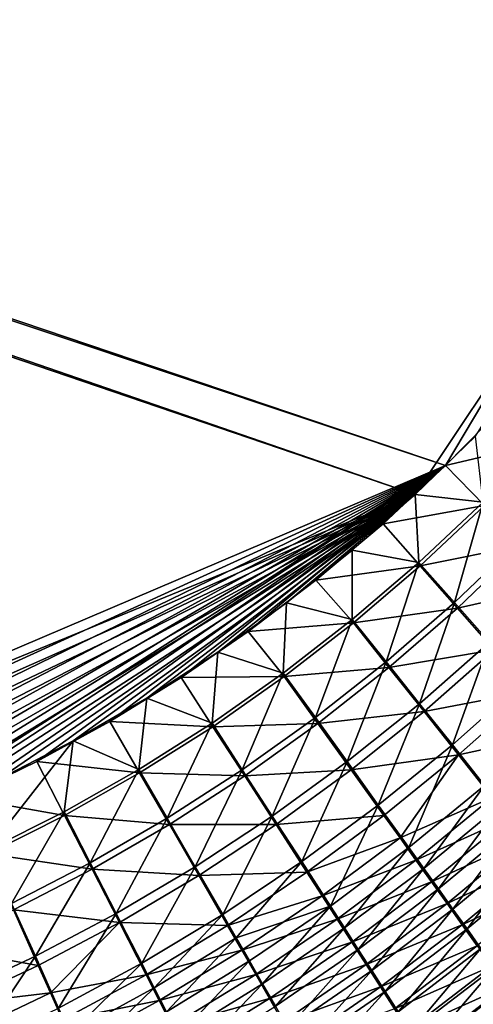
# Model space of a CAD drawing. Header units: metres. Extents: x -900 to 900, y -400 to 400.
# Tile 173 of 249: x 488 to 522, y -229 to -155. Entities that reach past the tile are written whole.
import ezdxf

# ---------------------------------------------------------------- set-up
doc = ezdxf.new("R2010")
doc.units = ezdxf.units.M

msp = doc.modelspace()

# ---------------------------------------------------------------- linework, layer by layer
at = {"layer": 'top'}
for points in [[(62.795345, -35.507481, -500.496002), (518.09021, -190.658234, -490.42038), (63.257637, -33.784927, -500.496002)], [(63.320282, -33.791721, -503.495331), (520.393921, -188.45813, -493.390167), (62.851711, -35.5509, -503.495331)], [(518.09021, -190.658234, -490.42038), (553.106445, -138.14418, -490.004761), (63.257637, -33.784927, -500.496002)], [(556.825012, -127.259506, -492.974121), (520.393921, -188.45813, -493.390167), (63.320282, -33.791721, -503.495331)], [(437.279114, -223.842056, -491.717743), (518.09021, -190.658234, -490.42038), (62.795345, -35.507481, -500.496002)], [(520.393921, -188.45813, -493.390167), (437.335358, -223.870071, -494.717072), (62.851711, -35.5509, -503.495331)], [(524.940674, -183.805832, -493.330048), (520.393921, -188.45813, -493.390167), (556.825012, -127.259506, -492.974121)], [(518.09021, -190.658234, -490.42038), (522.644226, -186.225739, -490.359344), (553.106445, -138.14418, -490.004761)], [(520.393921, -188.45813, -493.390167), (524.940674, -183.805832, -493.330048), (527.994629, -186.666229, -493.109589)], [(522.644226, -186.225739, -490.359344), (518.09021, -190.658234, -490.42038), (523.226501, -191.224335, -490.177795)], [(523.337769, -191.477264, -493.167603), (520.393921, -188.45813, -493.390167), (527.994629, -186.666229, -493.109589)], [(520.393921, -188.45813, -493.390167), (443.166534, -223.71463, -494.609009), (437.335358, -223.870071, -494.717072)], [(449.004364, -223.236893, -494.503418), (443.166534, -223.71463, -494.609009), (520.393921, -188.45813, -493.390167)], [(454.836853, -222.438812, -494.400391), (449.004364, -223.236893, -494.503418), (520.393921, -188.45813, -493.390167)], [(520.393921, -188.45813, -493.390167), (460.693512, -221.313553, -494.299286), (454.836853, -222.438812, -494.400391)], [(466.576263, -219.852722, -494.200043), (460.693512, -221.313553, -494.299286), (520.393921, -188.45813, -493.390167)], [(472.374176, -218.08316, -494.10437), (466.576263, -219.852722, -494.200043), (520.393921, -188.45813, -493.390167)], [(520.393921, -188.45813, -493.390167), (476.113892, -216.763931, -494.043793), (472.374176, -218.08316, -494.10437)], [(478.14621, -215.987137, -494.01123), (476.113892, -216.763931, -494.043793), (520.393921, -188.45813, -493.390167)], [(483.842773, -213.578735, -493.921265), (478.14621, -215.987137, -494.01123), (520.393921, -188.45813, -493.390167)], [(520.393921, -188.45813, -493.390167), (489.451599, -210.861404, -493.834564), (483.842773, -213.578735, -493.921265)], [(494.963257, -207.837082, -493.75119), (489.451599, -210.861404, -493.834564), (520.393921, -188.45813, -493.390167)], [(500.363434, -204.511017, -493.671234), (494.963257, -207.837082, -493.75119), (520.393921, -188.45813, -493.390167)], [(520.393921, -188.45813, -493.390167), (505.455383, -201.020493, -493.597443), (500.363434, -204.511017, -493.671234)], [(510.556488, -197.147537, -493.525055), (505.455383, -201.020493, -493.597443), (520.393921, -188.45813, -493.390167)], [(515.65564, -192.85997, -493.454346), (510.556488, -197.147537, -493.525055), (520.393921, -188.45813, -493.390167)], [(515.65564, -192.85997, -493.454346), (520.393921, -188.45813, -493.390167), (523.337769, -191.477264, -493.167603)], [(437.279114, -223.842056, -491.717743), (443.575165, -223.660156, -491.601166), (518.09021, -190.658234, -490.42038)], [(443.575165, -223.660156, -491.601166), (449.858368, -223.102371, -491.487854), (518.09021, -190.658234, -490.42038)], [(518.09021, -190.658234, -490.42038), (449.858368, -223.102371, -491.487854), (456.117004, -222.172226, -491.377808)], [(456.117004, -222.172226, -491.377808), (462.338409, -220.873459, -491.271118), (518.09021, -190.658234, -490.42038)], [(462.338409, -220.873459, -491.271118), (468.505676, -219.215271, -491.167877), (518.09021, -190.658234, -490.42038)], [(518.09021, -190.658234, -490.42038), (468.505676, -219.215271, -491.167877), (474.59726, -217.213058, -491.068268)], [(474.59726, -217.213058, -491.068268), (480.591248, -214.882462, -490.972443), (518.09021, -190.658234, -490.42038)], [(480.591248, -214.882462, -490.972443), (486.46582, -212.239212, -490.880554), (518.09021, -190.658234, -490.42038)], [(518.09021, -190.658234, -490.42038), (486.46582, -212.239212, -490.880554), (492.199188, -209.298965, -490.792816)], [(492.199188, -209.298965, -490.792816), (497.76944, -206.077408, -490.709351), (518.09021, -190.658234, -490.42038)], [(497.76944, -206.077408, -490.709351), (503.154877, -202.590195, -490.63031), (518.09021, -190.658234, -490.42038)], [(518.09021, -190.658234, -490.42038), (503.154877, -202.590195, -490.63031), (508.340515, -198.850876, -490.555847)], [(508.340515, -198.850876, -490.555847), (513.320618, -194.870087, -490.48587), (518.09021, -190.658234, -490.42038)], [(518.09021, -190.658234, -490.42038), (513.320618, -194.870087, -490.48587), (518.372864, -195.790604, -490.239655)], [(523.226501, -191.224335, -490.177795), (518.09021, -190.658234, -490.42038), (518.372864, -195.790604, -490.239655)], [(518.471558, -196.050323, -493.229462), (515.65564, -192.85997, -493.454346), (523.337769, -191.477264, -493.167603)], [(521.053833, -198.828476, -489.747498), (523.226501, -191.224335, -490.177795), (518.372864, -195.790604, -490.239655)], [(523.337769, -191.477264, -493.167603), (526.270569, -194.498108, -492.65921), (518.471558, -196.050323, -493.229462)], [(523.226501, -191.224335, -490.177795), (521.053833, -198.828476, -489.747498), (526.021057, -194.097519, -489.693878)], [(510.556488, -197.147537, -493.525055), (515.65564, -192.85997, -493.454346), (518.471558, -196.050323, -493.229462)], [(526.270569, -194.498108, -492.65921), (521.284912, -199.244263, -492.712402), (518.471558, -196.050323, -493.229462)], [(526.021057, -194.097519, -489.693878), (521.053833, -198.828476, -489.747498), (523.706848, -201.839066, -488.980408)], [(526.270569, -194.498108, -492.65921), (529.173706, -197.49234, -491.867981), (521.284912, -199.244263, -492.712402)], [(513.320618, -194.870087, -490.48587), (508.340515, -198.850876, -490.555847), (513.325134, -200.108536, -490.305237)], [(518.372864, -195.790604, -490.239655), (513.320618, -194.870087, -490.48587), (513.325134, -200.108536, -490.305237)], [(515.885315, -203.311935, -489.80365), (518.372864, -195.790604, -490.239655), (513.325134, -200.108536, -490.305237)], [(515.885315, -203.311935, -489.80365), (521.053833, -198.828476, -489.747498), (518.372864, -195.790604, -490.239655)], [(513.411926, -200.373917, -493.294983), (510.556488, -197.147537, -493.525055), (518.471558, -196.050323, -493.229462)], [(518.471558, -196.050323, -493.229462), (521.284912, -199.244263, -492.712402), (513.411926, -200.373917, -493.294983)], [(505.455383, -201.020493, -493.597443), (510.556488, -197.147537, -493.525055), (513.411926, -200.373917, -493.294983)], [(529.173706, -197.49234, -491.867981), (524.068848, -202.40947, -491.906433), (521.284912, -199.244263, -492.712402)], [(508.340515, -198.850876, -490.555847), (503.154877, -202.590195, -490.63031), (508.098907, -204.16658, -490.374359)], [(513.325134, -200.108536, -490.305237), (508.340515, -198.850876, -490.555847), (508.098907, -204.16658, -490.374359)], [(518.417847, -206.485901, -489.020477), (521.053833, -198.828476, -489.747498), (515.885315, -203.311935, -489.80365)], [(521.053833, -198.828476, -489.747498), (518.417847, -206.485901, -489.020477), (523.706848, -201.839066, -488.980408)], [(521.284912, -199.244263, -492.712402), (516.098083, -203.74176, -492.767975), (513.411926, -200.373917, -493.294983)], [(521.284912, -199.244263, -492.712402), (524.068848, -202.40947, -491.906433), (516.098083, -203.74176, -492.767975)], [(508.174469, -204.436523, -493.364075), (505.455383, -201.020493, -493.597443), (513.411926, -200.373917, -493.294983)], [(510.530212, -207.53627, -489.862061), (513.325134, -200.108536, -490.305237), (508.098907, -204.16658, -490.374359)], [(513.411926, -200.373917, -493.294983), (516.098083, -203.74176, -492.767975), (508.174469, -204.436523, -493.364075)], [(510.530212, -207.53627, -489.862061), (515.885315, -203.311935, -489.80365), (513.325134, -200.108536, -490.305237)], [(500.363434, -204.511017, -493.671234), (505.455383, -201.020493, -493.597443), (508.174469, -204.436523, -493.364075)], [(523.706848, -201.839066, -488.980408), (518.417847, -206.485901, -489.020477), (520.908264, -209.61235, -487.958862)], [(523.706848, -201.839066, -488.980408), (520.908264, -209.61235, -487.958862), (526.317078, -204.805618, -487.941284)], [(503.154877, -202.590195, -490.63031), (497.76944, -206.077408, -490.709351), (502.709717, -207.95314, -490.44693)], [(508.098907, -204.16658, -490.374359), (503.154877, -202.590195, -490.63031), (502.709717, -207.95314, -490.44693)], [(524.068848, -202.40947, -491.906433), (518.75531, -207.078659, -491.945099), (516.098083, -203.74176, -492.767975)], [(524.068848, -202.40947, -491.906433), (526.807922, -205.528397, -490.814636), (518.75531, -207.078659, -491.945099)], [(512.934387, -210.874207, -489.060669), (515.885315, -203.311935, -489.80365), (510.530212, -207.53627, -489.862061)], [(512.934387, -210.874207, -489.060669), (518.417847, -206.485901, -489.020477), (515.885315, -203.311935, -489.80365)], [(505.003479, -211.489868, -489.922516), (508.098907, -204.16658, -490.374359), (502.709717, -207.95314, -490.44693)], [(505.003479, -211.489868, -489.922516), (510.530212, -207.53627, -489.862061), (508.098907, -204.16658, -490.374359)], [(516.098083, -203.74176, -492.767975), (510.725159, -207.97908, -492.825745), (508.174469, -204.436523, -493.364075)], [(516.098083, -203.74176, -492.767975), (518.75531, -207.078659, -491.945099), (510.725159, -207.97908, -492.825745)], [(494.963257, -207.837082, -493.75119), (500.363434, -204.511017, -493.671234), (502.775055, -208.226654, -493.436523)], [(502.775055, -208.226654, -493.436523), (500.363434, -204.511017, -493.671234), (508.174469, -204.436523, -493.364075)], [(508.174469, -204.436523, -493.364075), (510.725159, -207.97908, -492.825745), (502.775055, -208.226654, -493.436523)], [(526.317078, -204.805618, -487.941284), (520.908264, -209.61235, -487.958862), (523.342773, -212.673996, -486.622711)], [(526.807922, -205.528397, -490.814636), (521.368347, -210.36557, -490.82962), (518.75531, -207.078659, -491.945099)], [(526.807922, -205.528397, -490.814636), (529.487183, -208.584152, -489.441071), (521.368347, -210.36557, -490.82962)], [(497.76944, -206.077408, -490.709351), (492.199188, -209.298965, -490.792816), (497.173157, -211.45665, -490.522797)], [(502.709717, -207.95314, -490.44693), (497.76944, -206.077408, -490.709351), (497.173157, -211.45665, -490.522797)], [(518.75531, -207.078659, -491.945099), (513.247314, -211.488235, -491.983673), (510.725159, -207.97908, -492.825745)], [(515.29718, -214.160858, -487.97345), (518.417847, -206.485901, -489.020477), (512.934387, -210.874207, -489.060669)], [(518.75531, -207.078659, -491.945099), (521.368347, -210.36557, -490.82962), (513.247314, -211.488235, -491.983673)], [(518.417847, -206.485901, -489.020477), (515.29718, -214.160858, -487.97345), (520.908264, -209.61235, -487.958862)], [(489.451599, -210.861404, -493.834564), (494.963257, -207.837082, -493.75119), (497.229431, -211.732849, -493.512238)], [(497.229431, -211.732849, -493.512238), (494.963257, -207.837082, -493.75119), (502.775055, -208.226654, -493.436523)], [(507.270508, -214.99231, -489.100555), (510.530212, -207.53627, -489.862061), (505.003479, -211.489868, -489.922516)], [(507.270508, -214.99231, -489.100555), (512.934387, -210.874207, -489.060669), (510.530212, -207.53627, -489.862061)], [(502.709717, -207.95314, -490.44693), (497.173157, -211.45665, -490.522797), (499.319855, -215.161087, -489.984772)], [(502.775055, -208.226654, -493.436523), (505.181091, -211.944672, -492.885468), (497.229431, -211.732849, -493.512238)], [(499.319855, -215.161087, -489.984772), (505.003479, -211.489868, -489.922516), (502.709717, -207.95314, -490.44693)], [(510.725159, -207.97908, -492.825745), (505.181091, -211.944672, -492.885468), (502.775055, -208.226654, -493.436523)], [(510.725159, -207.97908, -492.825745), (513.247314, -211.488235, -491.983673), (505.181091, -211.944672, -492.885468)], [(529.487183, -208.584152, -489.441071), (523.922668, -213.584335, -489.425659), (521.368347, -210.36557, -490.82962)], [(492.199188, -209.298965, -490.792816), (485.720184, -217.568359, -490.683807), (491.504791, -214.665543, -490.601807)], [(492.199188, -209.298965, -490.792816), (486.46582, -212.239212, -490.880554), (485.720184, -217.568359, -490.683807)], [(497.173157, -211.45665, -490.522797), (492.199188, -209.298965, -490.792816), (491.504791, -214.665543, -490.601807)], [(520.908264, -209.61235, -487.958862), (515.29718, -214.160858, -487.97345), (517.605164, -217.377563, -486.604584)], [(520.908264, -209.61235, -487.958862), (517.605164, -217.377563, -486.604584), (523.342773, -212.673996, -486.622711)], [(483.842773, -213.578735, -493.921265), (489.451599, -210.861404, -493.834564), (491.553375, -214.943558, -493.591034)], [(491.553375, -214.943558, -493.591034), (489.451599, -210.861404, -493.834564), (497.229431, -211.732849, -493.512238)], [(509.497131, -218.439377, -487.984497), (512.934387, -210.874207, -489.060669), (507.270508, -214.99231, -489.100555)], [(509.497131, -218.439377, -487.984497), (515.29718, -214.160858, -487.97345), (512.934387, -210.874207, -489.060669)], [(521.368347, -210.36557, -490.82962), (515.726074, -214.943451, -490.841248), (513.247314, -211.488235, -491.983673)], [(515.726074, -214.943451, -490.841248), (521.368347, -210.36557, -490.82962), (516.944641, -216.644531, -490.158569)], [(521.368347, -210.36557, -490.82962), (523.922668, -213.584335, -489.425659), (516.944641, -216.644531, -490.158569)], [(497.173157, -211.45665, -490.522797), (491.504791, -214.665543, -490.601807), (493.494232, -218.53833, -490.048676)], [(497.173157, -211.45665, -490.522797), (493.494232, -218.53833, -490.048676), (499.319855, -215.161087, -489.984772)], [(501.44043, -218.828506, -489.139771), (505.003479, -211.489868, -489.922516), (499.319855, -215.161087, -489.984772)], [(501.44043, -218.828506, -489.139771), (507.270508, -214.99231, -489.100555), (505.003479, -211.489868, -489.922516)], [(513.247314, -211.488235, -491.983673), (507.559082, -215.626602, -492.021729), (505.181091, -211.944672, -492.885468)], [(513.247314, -211.488235, -491.983673), (515.726074, -214.943451, -490.841248), (507.559082, -215.626602, -492.021729)], [(497.229431, -211.732849, -493.512238), (499.480896, -215.626953, -492.946869), (491.553375, -214.943558, -493.591034)], [(505.181091, -211.944672, -492.885468), (499.480896, -215.626953, -492.946869), (497.229431, -211.732849, -493.512238)], [(505.181091, -211.944672, -492.885468), (507.559082, -215.626602, -492.021729), (499.480896, -215.626953, -492.946869)], [(523.342773, -212.673996, -486.622711), (517.605164, -217.377563, -486.604584), (518.735107, -218.954834, -485.816986)], [(523.342773, -212.673996, -486.622711), (518.735107, -218.954834, -485.816986), (524.535461, -214.176041, -485.854034)], [(485.762665, -217.847473, -493.672791), (483.842773, -213.578735, -493.921265), (491.553375, -214.943558, -493.591034)], [(523.922668, -213.584335, -489.425659), (518.147278, -218.325073, -489.402832), (516.944641, -216.644531, -490.158569)], [(523.922668, -213.584335, -489.425659), (525.174011, -215.163422, -488.617981), (518.147278, -218.325073, -489.402832)], [(511.670197, -221.810867, -486.578735), (515.29718, -214.160858, -487.97345), (509.497131, -218.439377, -487.984497)], [(515.29718, -214.160858, -487.97345), (511.670197, -221.810867, -486.578735), (517.605164, -217.377563, -486.604584)], [(524.535461, -214.176041, -485.854034), (518.735107, -218.954834, -485.816986), (519.84729, -220.508972, -484.962097)], [(524.535461, -214.176041, -485.854034), (519.84729, -220.508972, -484.962097), (525.710022, -215.656631, -485.019714)], [(491.504791, -214.665543, -490.601807), (485.720184, -217.568359, -490.683807), (487.541382, -221.610062, -490.113922)], [(491.553375, -214.943558, -493.591034), (493.639526, -219.014404, -493.009796), (485.762665, -217.847473, -493.672791)], [(491.504791, -214.665543, -490.601807), (487.541382, -221.610062, -490.113922), (493.494232, -218.53833, -490.048676)], [(499.480896, -215.626953, -492.946869), (493.639526, -219.014404, -493.009796), (491.553375, -214.943558, -493.591034)], [(499.319855, -215.161087, -489.984772), (493.494232, -218.53833, -490.048676), (495.45816, -222.371109, -489.178009)], [(495.45816, -222.371109, -489.178009), (501.44043, -218.828506, -489.139771), (499.319855, -215.161087, -489.984772)], [(503.521576, -222.436081, -487.991394), (507.270508, -214.99231, -489.100555), (501.44043, -218.828506, -489.139771)], [(503.521576, -222.436081, -487.991394), (509.497131, -218.439377, -487.984497), (507.270508, -214.99231, -489.100555)], [(515.726074, -214.943451, -490.841248), (509.894653, -219.25029, -490.848938), (507.559082, -215.626602, -492.021729)], [(509.894653, -219.25029, -490.848938), (515.726074, -214.943451, -490.841248), (516.944641, -216.644531, -490.158569)], [(525.174011, -215.163422, -488.617981), (519.332642, -219.9832, -488.575195), (518.147278, -218.325073, -489.402832)], [(525.174011, -215.163422, -488.617981), (526.406311, -216.719971, -487.741302), (519.332642, -219.9832, -488.575195)], [(499.480896, -215.626953, -492.946869), (501.704865, -219.482132, -492.058899), (493.639526, -219.014404, -493.009796)], [(507.559082, -215.626602, -492.021729), (501.704865, -219.482132, -492.058899), (499.480896, -215.626953, -492.946869)], [(507.559082, -215.626602, -492.021729), (509.894653, -219.25029, -490.848938), (501.704865, -219.482132, -492.058899)], [(525.710022, -215.656631, -485.019714), (519.84729, -220.508972, -484.962097), (520.940369, -222.038162, -484.041016)], [(525.710022, -215.656631, -485.019714), (520.940369, -222.038162, -484.041016), (526.865051, -217.11412, -484.120789)], [(516.944641, -216.644531, -490.158569), (511.042084, -221.033463, -490.147858), (509.894653, -219.25029, -490.848938)], [(516.944641, -216.644531, -490.158569), (518.147278, -218.325073, -489.402832), (511.042084, -221.033463, -490.147858)], [(526.406311, -216.719971, -487.741302), (520.49939, -221.616989, -487.67688), (519.332642, -219.9832, -488.575195)], [(526.406311, -216.719971, -487.741302), (527.618103, -218.252213, -486.796753), (520.49939, -221.616989, -487.67688)], [(517.605164, -217.377563, -486.604584), (511.670197, -221.810867, -486.578735), (512.733276, -223.463058, -485.769806)], [(517.605164, -217.377563, -486.604584), (512.733276, -223.463058, -485.769806), (518.735107, -218.954834, -485.816986)], [(526.865051, -217.11412, -484.120789), (520.940369, -222.038162, -484.041016), (522.013123, -223.540604, -483.054932)], [(526.865051, -217.11412, -484.120789), (522.013123, -223.540604, -483.054932), (527.999268, -218.546814, -483.158325)], [(493.639526, -219.014404, -493.009796), (487.672058, -222.095596, -493.073944), (485.762665, -217.847473, -493.672791)], [(518.147278, -218.325073, -489.402832), (512.174011, -222.794479, -489.371674), (511.042084, -221.033463, -490.147858)], [(518.147278, -218.325073, -489.402832), (519.332642, -219.9832, -488.575195), (512.174011, -222.794479, -489.371674)], [(527.618103, -218.252213, -486.796753), (521.646057, -223.224533, -486.709045), (520.49939, -221.616989, -487.67688)], [(527.618103, -218.252213, -486.796753), (528.808105, -219.758362, -485.785461), (521.646057, -223.224533, -486.709045)], [(487.541382, -221.610062, -490.113922), (489.337891, -225.608505, -489.214813), (493.494232, -218.53833, -490.048676)], [(493.639526, -219.014404, -493.009796), (495.698914, -223.043167, -492.094818), (487.672058, -222.095596, -493.073944)], [(493.494232, -218.53833, -490.048676), (489.337891, -225.608505, -489.214813), (495.45816, -222.371109, -489.178009)], [(501.704865, -219.482132, -492.058899), (495.698914, -223.043167, -492.094818), (493.639526, -219.014404, -493.009796)], [(497.383942, -226.13916, -487.993622), (501.44043, -218.828506, -489.139771), (495.45816, -222.371109, -489.178009)], [(497.383942, -226.13916, -487.993622), (503.521576, -222.436081, -487.991394), (501.44043, -218.828506, -489.139771)], [(504.543335, -224.210403, -487.304718), (509.497131, -218.439377, -487.984497), (503.521576, -222.436081, -487.991394)], [(504.543335, -224.210403, -487.304718), (511.670197, -221.810867, -486.578735), (509.497131, -218.439377, -487.984497)], [(518.735107, -218.954834, -485.816986), (512.733276, -223.463058, -485.769806), (513.779053, -225.090271, -484.891754)], [(518.735107, -218.954834, -485.816986), (513.779053, -225.090271, -484.891754), (519.84729, -220.508972, -484.962097)], [(527.999268, -218.546814, -483.158325), (522.013123, -223.540604, -483.054932), (523.064209, -225.014481, -482.004913)], [(501.704865, -219.482132, -492.058899), (503.887512, -223.274338, -490.852081), (495.698914, -223.043167, -492.094818)], [(509.894653, -219.25029, -490.848938), (503.887512, -223.274338, -490.852081), (501.704865, -219.482132, -492.058899)], [(511.042084, -221.033463, -490.147858), (503.887512, -223.274338, -490.852081), (509.894653, -219.25029, -490.848938)], [(528.808105, -219.758362, -485.785461), (522.771423, -224.80394, -485.672852), (521.646057, -223.224533, -486.709045)], [(519.332642, -219.9832, -488.575195), (513.289063, -224.531281, -488.521606), (512.174011, -222.794479, -489.371674)], [(519.332642, -219.9832, -488.575195), (520.49939, -221.616989, -487.67688), (513.289063, -224.531281, -488.521606)], [(519.84729, -220.508972, -484.962097), (513.779053, -225.090271, -484.891754), (514.806274, -226.690552, -483.945801)], [(519.84729, -220.508972, -484.962097), (514.806274, -226.690552, -483.945801), (520.940369, -222.038162, -484.041016)], [(511.042084, -221.033463, -490.147858), (504.959076, -225.139465, -490.130463), (503.887512, -223.274338, -490.852081)], [(511.042084, -221.033463, -490.147858), (512.174011, -222.794479, -489.371674), (504.959076, -225.139465, -490.130463)], [(487.672058, -222.095596, -493.073944), (489.555481, -226.298203, -492.129059), (481.593872, -224.862442, -493.139069)], [(489.337891, -225.608505, -489.214813), (487.541382, -221.610062, -490.113922), (483.094116, -228.531937, -489.249817)], [(495.698914, -223.043167, -492.094818), (489.555481, -226.298203, -492.129059), (487.672058, -222.095596, -493.073944)], [(504.543335, -224.210403, -487.304718), (505.55072, -225.96196, -486.544342), (511.670197, -221.810867, -486.578735)], [(505.55072, -225.96196, -486.544342), (506.542511, -227.688644, -485.711548), (511.670197, -221.810867, -486.578735)], [(511.670197, -221.810867, -486.578735), (506.542511, -227.688644, -485.711548), (512.733276, -223.463058, -485.769806)], [(520.49939, -221.616989, -487.67688), (514.385925, -226.241791, -487.598938), (513.289063, -224.531281, -488.521606)], [(520.49939, -221.616989, -487.67688), (521.646057, -223.224533, -486.709045), (514.385925, -226.241791, -487.598938)], [(520.940369, -222.038162, -484.041016), (514.806274, -226.690552, -483.945801), (515.813599, -228.261948, -482.933075)], [(520.940369, -222.038162, -484.041016), (515.813599, -228.261948, -482.933075), (522.013123, -223.540604, -483.054932)], [(495.45816, -222.371109, -489.178009), (489.337891, -225.608505, -489.214813), (491.097595, -229.536926, -487.99057)], [(491.097595, -229.536926, -487.99057), (497.383942, -226.13916, -487.993622), (495.45816, -222.371109, -489.178009)], [(498.328613, -227.991348, -487.285156), (503.521576, -222.436081, -487.991394), (497.383942, -226.13916, -487.993622)], [(498.328613, -227.991348, -487.285156), (504.543335, -224.210403, -487.304718), (503.521576, -222.436081, -487.991394)], [(512.174011, -222.794479, -489.371674), (506.015533, -226.980637, -489.33139), (504.959076, -225.139465, -490.130463)], [(512.174011, -222.794479, -489.371674), (513.289063, -224.531281, -488.521606), (506.015533, -226.980637, -489.33139)], [(490.483521, -228.373657, -491.528198), (489.555481, -226.298203, -492.129059), (495.698914, -223.043167, -492.094818)], [(495.698914, -223.043167, -492.094818), (497.718231, -227.003845, -490.850128), (490.483521, -228.373657, -491.528198)], [(503.887512, -223.274338, -490.852081), (497.718231, -227.003845, -490.850128), (495.698914, -223.043167, -492.094818)], [(504.959076, -225.139465, -490.130463), (497.718231, -227.003845, -490.850128), (503.887512, -223.274338, -490.852081)], [(512.733276, -223.463058, -485.769806), (506.542511, -227.688644, -485.711548), (507.517517, -229.388351, -484.807587)], [(512.733276, -223.463058, -485.769806), (507.517517, -229.388351, -484.807587), (513.779053, -225.090271, -484.891754)], [(521.646057, -223.224533, -486.709045), (515.463318, -227.923996, -486.604858), (514.385925, -226.241791, -487.598938)], [(521.646057, -223.224533, -486.709045), (522.771423, -224.80394, -485.672852), (515.463318, -227.923996, -486.604858)], [(522.013123, -223.540604, -483.054932), (515.813599, -228.261948, -482.933075), (516.799927, -229.802521, -481.854828)], [(522.013123, -223.540604, -483.054932), (516.799927, -229.802521, -481.854828), (523.064209, -225.014481, -482.004913)], [(498.328613, -227.991348, -487.285156), (499.259399, -229.818909, -486.500549), (504.543335, -224.210403, -487.304718)], [(499.259399, -229.818909, -486.500549), (505.55072, -225.96196, -486.544342), (504.543335, -224.210403, -487.304718)], [(489.555481, -226.298203, -492.129059), (483.289215, -229.238678, -492.161194), (481.593872, -224.862442, -493.139069)], [(513.289063, -224.531281, -488.521606), (507.055664, -228.795639, -488.456207), (506.015533, -226.980637, -489.33139)], [(513.289063, -224.531281, -488.521606), (514.385925, -226.241791, -487.598938), (507.055664, -228.795639, -488.456207)], [(513.779053, -225.090271, -484.891754), (507.517517, -229.388351, -484.807587), (508.474548, -231.058975, -483.83374)], [(513.779053, -225.090271, -484.891754), (508.474548, -231.058975, -483.83374), (514.806274, -226.690552, -483.945801)], [(522.771423, -224.80394, -485.672852), (516.519897, -229.575806, -485.540649), (515.463318, -227.923996, -486.604858)], [(522.771423, -224.80394, -485.672852), (523.874023, -226.353302, -484.569489), (516.519897, -229.575806, -485.540649)], [(523.064209, -225.014481, -482.004913), (516.799927, -229.802521, -481.854828), (517.763916, -231.310303, -480.712189)], [(523.064209, -225.014481, -482.004913), (517.763916, -231.310303, -480.712189), (524.092346, -226.457962, -480.89212)], [(484.676453, -232.620102, -487.981598), (489.337891, -225.608505, -489.214813), (483.094116, -228.531937, -489.249817)], [(489.337891, -225.608505, -489.214813), (484.676453, -232.620102, -487.981598), (491.097595, -229.536926, -487.99057)], [(504.959076, -225.139465, -490.130463), (498.708801, -228.950684, -490.105591), (497.718231, -227.003845, -490.850128)], [(504.959076, -225.139465, -490.130463), (506.015533, -226.980637, -489.33139), (498.708801, -228.950684, -490.105591)], [(489.555481, -226.298203, -492.129059), (490.483521, -228.373657, -491.528198), (483.289215, -229.238678, -492.161194)], [(491.959991, -231.46669, -487.257965), (497.383942, -226.13916, -487.993622), (491.097595, -229.536926, -487.99057)], [(491.959991, -231.46669, -487.257965), (498.328613, -227.991348, -487.285156), (497.383942, -226.13916, -487.993622)], [(499.259399, -229.818909, -486.500549), (500.175201, -231.619568, -485.641174), (505.55072, -225.96196, -486.544342)], [(500.175201, -231.619568, -485.641174), (506.542511, -227.688644, -485.711548), (505.55072, -225.96196, -486.544342)], [(514.385925, -226.241791, -487.598938), (508.078156, -230.582275, -487.506226), (507.055664, -228.795639, -488.456207)], [(514.385925, -226.241791, -487.598938), (515.463318, -227.923996, -486.604858), (508.078156, -230.582275, -487.506226)], [(523.874023, -226.353302, -484.569489), (517.554382, -231.19519, -484.407532), (516.519897, -229.575806, -485.540649)], [(523.874023, -226.353302, -484.569489), (524.952515, -227.870697, -483.400146), (517.554382, -231.19519, -484.407532)], [(524.092346, -226.457962, -480.89212), (517.763916, -231.310303, -480.712189), (518.704285, -232.783386, -479.50647)], [(518.704285, -232.783386, -479.50647), (525.096252, -227.869308, -479.717712), (524.092346, -226.457962, -480.89212)], [(497.718231, -227.003845, -490.850128), (491.40033, -230.42717, -490.842468), (490.483521, -228.373657, -491.528198)], [(498.708801, -228.950684, -490.105591), (491.40033, -230.42717, -490.842468), (497.718231, -227.003845, -490.850128)], [(506.015533, -226.980637, -489.33139), (499.684784, -230.871628, -489.281036), (498.708801, -228.950684, -490.105591)], [(506.015533, -226.980637, -489.33139), (507.055664, -228.795639, -488.456207), (499.684784, -230.871628, -489.281036)], [(514.806274, -226.690552, -483.945801), (508.474548, -231.058975, -483.83374), (509.412354, -232.69841, -482.79126)], [(514.806274, -226.690552, -483.945801), (509.412354, -232.69841, -482.79126), (515.813599, -228.261948, -482.933075)], [(491.959991, -231.46669, -487.257965), (492.809082, -233.369797, -486.446564), (498.328613, -227.991348, -487.285156)], [(492.809082, -233.369797, -486.446564), (499.259399, -229.818909, -486.500549), (498.328613, -227.991348, -487.285156)], [(506.542511, -227.688644, -485.711548), (500.175201, -231.619568, -485.641174), (501.074799, -233.391083, -484.708405)], [(506.542511, -227.688644, -485.711548), (501.074799, -233.391083, -484.708405), (507.517517, -229.388351, -484.807587)], [(515.463318, -227.923996, -486.604858), (509.081757, -232.338303, -486.482849), (508.078156, -230.582275, -487.506226)], [(515.463318, -227.923996, -486.604858), (516.519897, -229.575806, -485.540649), (509.081757, -232.338303, -486.482849)], [(524.952515, -227.870697, -483.400146), (518.565369, -232.78009, -483.206818), (517.554382, -231.19519, -484.407532)], [(524.952515, -227.870697, -483.400146), (526.005554, -229.354279, -482.166077), (518.565369, -232.78009, -483.206818)], [(519.619995, -234.220062, -478.239227), (525.096252, -227.869308, -479.717712), (518.704285, -232.783386, -479.50647)], [(525.096252, -227.869308, -479.717712), (519.619995, -234.220062, -478.239227), (526.074768, -229.246902, -478.483215)], [(490.483521, -228.373657, -491.528198), (484.12381, -231.398819, -491.538879), (483.289215, -229.238678, -492.161194)], [(490.483521, -228.373657, -491.528198), (491.40033, -230.42717, -490.842468), (484.12381, -231.398819, -491.538879)], [(507.055664, -228.795639, -488.456207), (500.644989, -232.764282, -488.37793), (499.684784, -230.871628, -489.281036)], [(507.055664, -228.795639, -488.456207), (508.078156, -230.582275, -487.506226), (500.644989, -232.764282, -488.37793)], [(515.813599, -228.261948, -482.933075), (509.412354, -232.69841, -482.79126), (510.329773, -234.30455, -481.681427)], [(515.813599, -228.261948, -482.933075), (510.329773, -234.30455, -481.681427), (516.799927, -229.802521, -481.854828)], [(492.304413, -232.455414, -490.07254), (491.40033, -230.42717, -490.842468), (498.708801, -228.950684, -490.105591)], [(498.708801, -228.950684, -490.105591), (499.684784, -230.871628, -489.281036), (492.304413, -232.455414, -490.07254)]]:
    msp.add_3dface(points, dxfattribs=at)

doc.saveas('drawing.dxf')
